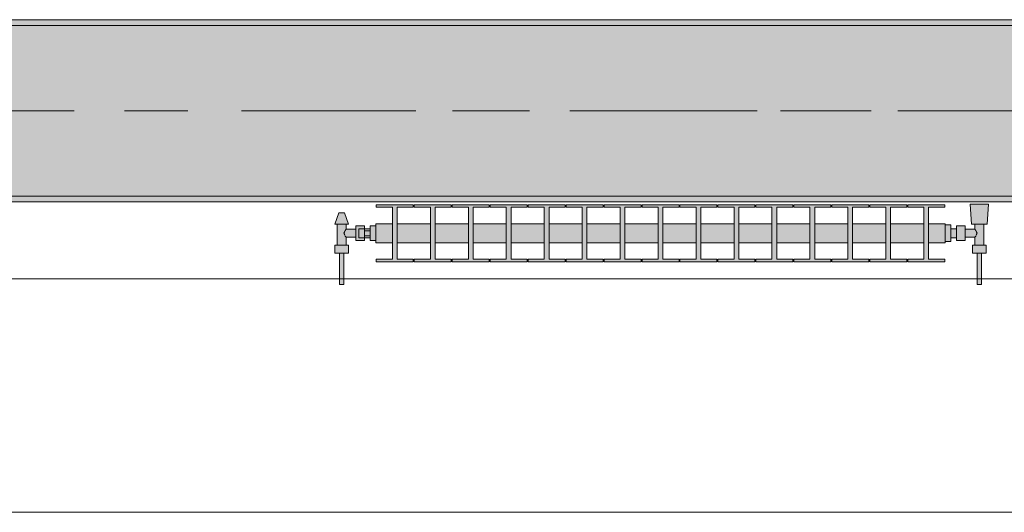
# Model space of a CAD drawing. Header units: metres. Extents: x -3.6 to 84.5, y -11 to 16.8.
# Tile 35 of 228: x 8.384 to 10.114, y -0.155 to 0.71. Entities that reach past the tile are written whole.
import ezdxf

# ---------------------------------------------------------------- set-up
doc = ezdxf.new("R2010")
doc.units = ezdxf.units.M
doc.header["$MEASUREMENT"] = 0
doc.linetypes.add('Achse', pattern=[0.2, 0.1, -0.05, 0, -0.05])
doc.linetypes.add('Strichlinie doppelt', pattern=[0.546806, 0.264583, -0.105833, 0.070556, -0.105833])
for name, color, linetype in [('451 - Universal.Achsen Raster', 7, 'Continuous'), ('604 - Struktur.Wand Aussen', 7, 'Continuous'), ('608 - Struktur.Träger', 7, 'Continuous'), ('801 - HKLSE.Heizung_ Klima_ Lüftung', 7, 'Continuous')]:
    doc.layers.add(name, color=color, linetype=linetype)
pattern_1 = [(45, (0, 0), (-0.01767767, 0.01767767), [0, -0.025])]

msp = doc.modelspace()

# ---------------------------------------------------------------- hatches: boundary and pattern name
at = {"layer": '608 - Struktur.Träger', "linetype": 'Continuous', "lineweight": 0, "true_color": 0x000000}
h = msp.add_hatch(dxfattribs=at)
h.set_pattern_fill('Gips_0001', color=18, style=0, pattern_type=2)
h.set_pattern_definition(pattern_1)
h.paths.add_polyline_path([(7.89, 0.7), (11.17, 0.7), (11.17, 0.71), (7.89, 0.71)])
h = msp.add_hatch(dxfattribs=at)
h.set_pattern_fill('Beton__Stahlbeton_0001', color=18, style=0, pattern_type=2)
h.set_pattern_definition([(45, (0, 0), (-0.08485281, 0.08485281), []), (45, (-0.04243, 0.04243), (-0.08485281, 0.08485281), [0.09, -0.03])])
h.paths.add_polyline_path([(0.69, 0.7), (0.38, 0.7), (0.38, 0.4), (0.69, 0.4), (3.97, 0.4), (4.29, 0.4), (7.57, 0.4), (7.89, 0.4), (11.17, 0.4), (11.49, 0.4), (14.77, 0.4), (15.09, 0.4), (18.37, 0.4), (18.69, 0.4), (21.97, 0.4), (22.29, 0.4), (25.57, 0.4), (25.89, 0.4), (29.17, 0.4), (29.49, 0.4), (32.77, 0.4), (33.09, 0.4), (36.37, 0.4), (36.69, 0.4), (39.97, 0.4), (40.29, 0.4), (43.57, 0.4), (43.89, 0.4), (47.17, 0.4), (47.49, 0.4), (50.77, 0.4), (51.09, 0.4), (54.37, 0.4), (54.69, 0.4), (57.97, 0.4), (58.29, 0.4), (61.57, 0.4), (61.88, 0.4), (61.88, 0.7), (61.57, 0.7), (58.29, 0.7), (57.97, 0.7), (54.69, 0.7), (54.37, 0.7), (51.09, 0.7), (50.77, 0.7), (47.49, 0.7), (47.17, 0.7), (43.89, 0.7), (43.57, 0.7), (40.29, 0.7), (39.9, 0.7), (36.69, 0.7), (36.37, 0.7), (33.09, 0.7), (32.77, 0.7), (29.49, 0.7), (29.17, 0.7), (25.89, 0.7), (25.57, 0.7), (22.29, 0.7), (21.97, 0.7), (18.69, 0.7), (18.37, 0.7), (15.09, 0.7), (14.77, 0.7), (11.49, 0.7), (11.17, 0.7), (7.89, 0.7), (7.57, 0.7), (4.29, 0.7), (3.97, 0.7)])
h = msp.add_hatch(dxfattribs=at)
h.set_pattern_fill('Gips_0001', color=18, style=0, pattern_type=2)
h.set_pattern_definition(pattern_1)
h.paths.add_polyline_path([(7.89, 0.4), (7.89, 0.39), (11.17, 0.39), (11.17, 0.4)])
at = {"layer": '801 - HKLSE.Heizung_ Klima_ Lüftung', "linetype": 'Continuous', "lineweight": 0, "true_color": 0x3a3a3a}
for points in [[(10.01, 0.3183), (10.01, 0.3517), (9.9808, 0.3517), (9.9808, 0.3808), (10.0092, 0.3808), (10.0092, 0.385), (9.9442, 0.385), (9.9442, 0.3808), (9.9725, 0.3808), (9.9725, 0.3517), (9.9142, 0.3517), (9.9142, 0.3808), (9.9425, 0.3808), (9.9425, 0.385), (9.8775, 0.385), (9.8775, 0.3808), (9.9058, 0.3808), (9.9058, 0.3517), (9.8475, 0.3517), (9.8475, 0.3808), (9.8758, 0.3808), (9.8758, 0.385), (9.8108, 0.385), (9.8108, 0.3808), (9.8392, 0.3808), (9.8392, 0.3517), (9.7808, 0.3517), (9.7808, 0.3808), (9.8092, 0.3808), (9.8092, 0.385), (9.7442, 0.385), (9.7442, 0.3808), (9.7725, 0.3808), (9.7725, 0.3517), (9.7142, 0.3517), (9.7142, 0.3808), (9.7425, 0.3808), (9.7425, 0.385), (9.6775, 0.385), (9.6775, 0.3808), (9.7058, 0.3808), (9.7058, 0.3517), (9.6475, 0.3517), (9.6475, 0.3808), (9.6758, 0.3808), (9.6758, 0.385), (9.6108, 0.385), (9.6108, 0.3808), (9.6392, 0.3808), (9.6392, 0.3517), (9.5808, 0.3517), (9.5808, 0.3808), (9.6092, 0.3808), (9.6092, 0.385), (9.5442, 0.385), (9.5442, 0.3808), (9.5725, 0.3808), (9.5725, 0.3517), (9.5142, 0.3517), (9.5142, 0.3808), (9.5425, 0.3808), (9.5425, 0.385), (9.4775, 0.385), (9.4775, 0.3808), (9.5058, 0.3808), (9.5058, 0.3517), (9.4475, 0.3517), (9.4475, 0.3808), (9.4758, 0.3808), (9.4758, 0.385), (9.4108, 0.385), (9.4108, 0.3808), (9.4392, 0.3808), (9.4392, 0.3517), (9.3808, 0.3517), (9.3808, 0.3808), (9.4092, 0.3808), (9.4092, 0.385), (9.3442, 0.385), (9.3442, 0.3808), (9.3725, 0.3808), (9.3725, 0.3517), (9.3142, 0.3517), (9.3142, 0.3808), (9.3425, 0.3808), (9.3425, 0.385), (9.2775, 0.385), (9.2775, 0.3808), (9.3058, 0.3808), (9.3058, 0.3517), (9.2475, 0.3517), (9.2475, 0.3808), (9.2758, 0.3808), (9.2758, 0.385), (9.2108, 0.385), (9.2108, 0.3808), (9.2392, 0.3808), (9.2392, 0.3517), (9.1808, 0.3517), (9.1808, 0.3808), (9.2092, 0.3808), (9.2092, 0.385), (9.1442, 0.385), (9.1442, 0.3808), (9.1725, 0.3808), (9.1725, 0.3517), (9.1142, 0.3517), (9.1142, 0.3808), (9.1425, 0.3808), (9.1425, 0.385), (9.0775, 0.385), (9.0775, 0.3808), (9.1058, 0.3808), (9.1058, 0.3517), (9.0475, 0.3517), (9.0475, 0.3808), (9.0758, 0.3808), (9.0758, 0.385), (9.0108, 0.385), (9.0108, 0.3808), (9.0392, 0.3808), (9.0392, 0.3517), (9.01, 0.3517), (9.01, 0.3183), (9.0392, 0.3183), (9.0392, 0.2892), (9.0108, 0.2892), (9.0108, 0.285), (9.0758, 0.285), (9.0758, 0.2892), (9.0475, 0.2892), (9.0475, 0.3183), (9.1058, 0.3183), (9.1058, 0.2892), (9.0775, 0.2892), (9.0775, 0.285), (9.1425, 0.285), (9.1425, 0.2892), (9.1142, 0.2892), (9.1142, 0.3183), (9.1725, 0.3183), (9.1725, 0.2892), (9.1442, 0.2892), (9.1442, 0.285), (9.2092, 0.285), (9.2092, 0.2892), (9.1808, 0.2892), (9.1808, 0.3183), (9.2392, 0.3183), (9.2392, 0.2892), (9.2108, 0.2892), (9.2108, 0.285), (9.2758, 0.285), (9.2758, 0.2892), (9.2475, 0.2892), (9.2475, 0.3183), (9.3058, 0.3183), (9.3058, 0.2892), (9.2775, 0.2892), (9.2775, 0.285), (9.3425, 0.285), (9.3425, 0.2892), (9.3142, 0.2892), (9.3142, 0.3183), (9.3725, 0.3183), (9.3725, 0.2892), (9.3442, 0.2892), (9.3442, 0.285), (9.4092, 0.285), (9.4092, 0.2892), (9.3808, 0.2892), (9.3808, 0.3183), (9.4392, 0.3183), (9.4392, 0.2892), (9.4108, 0.2892), (9.4108, 0.285), (9.4758, 0.285), (9.4758, 0.2892), (9.4475, 0.2892), (9.4475, 0.3183), (9.5058, 0.3183), (9.5058, 0.2892), (9.4775, 0.2892), (9.4775, 0.285), (9.5425, 0.285), (9.5425, 0.2892), (9.5142, 0.2892), (9.5142, 0.3183), (9.5725, 0.3183), (9.5725, 0.2892), (9.5442, 0.2892), (9.5442, 0.285), (9.6092, 0.285), (9.6092, 0.2892), (9.5808, 0.2892), (9.5808, 0.3183), (9.6392, 0.3183), (9.6392, 0.2892), (9.6108, 0.2892), (9.6108, 0.285), (9.6758, 0.285), (9.6758, 0.2892), (9.6475, 0.2892), (9.6475, 0.3183), (9.7058, 0.3183), (9.7058, 0.2892), (9.6775, 0.2892), (9.6775, 0.285), (9.7425, 0.285), (9.7425, 0.2892), (9.7142, 0.2892), (9.7142, 0.3183), (9.7725, 0.3183), (9.7725, 0.2892), (9.7442, 0.2892), (9.7442, 0.285), (9.8092, 0.285), (9.8092, 0.2892), (9.7808, 0.2892), (9.7808, 0.3183), (9.8392, 0.3183), (9.8392, 0.2892), (9.8108, 0.2892), (9.8108, 0.285), (9.8758, 0.285), (9.8758, 0.2892), (9.8475, 0.2892), (9.8475, 0.3183), (9.9058, 0.3183), (9.9058, 0.2892), (9.8775, 0.2892), (9.8775, 0.285), (9.9425, 0.285), (9.9425, 0.2892), (9.9142, 0.2892), (9.9142, 0.3183), (9.9725, 0.3183), (9.9725, 0.2892), (9.9442, 0.2892), (9.9442, 0.285), (10.0092, 0.285), (10.0092, 0.2892), (9.9808, 0.2892), (9.9808, 0.3183)], [(10.01, 0.3497), (10.01, 0.3203), (10.02, 0.3203), (10.02, 0.327), (10.03, 0.327), (10.03, 0.322), (10.045, 0.322), (10.045, 0.328), (10.062, 0.328), (10.062, 0.314), (10.058, 0.314), (10.058, 0.3), (10.066, 0.3), (10.066, 0.245), (10.074, 0.245), (10.074, 0.3), (10.082, 0.3), (10.082, 0.314), (10.078, 0.314), (10.078, 0.351), (10.084, 0.351), (10.086, 0.386), (10.054, 0.386), (10.056, 0.351), (10.062, 0.351), (10.062, 0.342), (10.045, 0.342), (10.045, 0.348), (10.03, 0.348), (10.03, 0.343), (10.02, 0.343), (10.02, 0.3497)], [(9.01, 0.348), (9, 0.348), (9, 0.343), (8.99, 0.343), (8.99, 0.348), (8.975, 0.348), (8.975, 0.342), (8.958, 0.342), (8.958, 0.351), (8.962, 0.351), (8.955, 0.371), (8.945, 0.371), (8.938, 0.351), (8.942, 0.351), (8.942, 0.314), (8.938, 0.314), (8.938, 0.3), (8.946, 0.3), (8.946, 0.245), (8.954, 0.245), (8.954, 0.3), (8.962, 0.3), (8.962, 0.314), (8.958, 0.314), (8.958, 0.328), (8.975, 0.328), (8.975, 0.322), (8.99, 0.322), (8.99, 0.327), (9, 0.327), (9, 0.322), (9.01, 0.322)]]:
    msp.add_hatch(color=250, dxfattribs=at).paths.add_polyline_path(points)

# ---------------------------------------------------------------- linework, layer by layer
at = {"layer": '451 - Universal.Achsen Raster', "color": 160, "linetype": 'Strichlinie doppelt', "lineweight": 9, "true_color": 0x3232ff}
msp.add_line((64.935, 0.55), (-3.175, 0.55), dxfattribs=at)
at = {"layer": '604 - Struktur.Wand Aussen', "color": 7, "linetype": 'Continuous', "lineweight": 13}
for p, q in [((10.72, 0.255), (8.32, 0.255)), ((8.32, -0.155), (10.72, -0.155))]:
    msp.add_line(p, q, dxfattribs=at)
at = {"layer": '608 - Struktur.Träger', "color": 7, "linetype": 'Continuous', "lineweight": 13}
for p, q in [((0.38, 0.71), (61.88, 0.71)), ((11.17, 0.7), (7.89, 0.7)), ((0.38, 0.39), (61.88, 0.39))]:
    msp.add_line(p, q, dxfattribs=at)
at = {"layer": '608 - Struktur.Träger', "color": 7, "linetype": 'Continuous', "lineweight": 5}
for p, q in [((11.17, 0.71), (7.89, 0.71)), ((11.17, 0.39), (7.89, 0.39))]:
    msp.add_line(p, q, dxfattribs=at)
at = {"layer": '608 - Struktur.Träger', "color": 7, "linetype": 'Achse', "lineweight": 9}
msp.add_line((0.38, 0.55), (61.88, 0.55), dxfattribs=at)
at = {"layer": '608 - Struktur.Träger', "color": 7, "linetype": 'Continuous', "lineweight": 13, "flags": 128}
msp.add_lwpolyline([(18.69, 0.4), (18.37, 0.4), (15.09, 0.4), (14.77, 0.4), (11.49, 0.4), (11.17, 0.4), (7.89, 0.4), (7.57, 0.4), (4.29, 0.4), (3.97, 0.4), (0.69, 0.4), (0.38, 0.4)], dxfattribs=at)
at = {"layer": '801 - HKLSE.Heizung_ Klima_ Lüftung', "color": 7, "linetype": 'Continuous', "lineweight": 5, "true_color": 0xebebeb}
for p, q in [((9.0758, 0.385), (9.0108, 0.385)), ((9.0758, 0.385), (9.0108, 0.385)), ((9.0108, 0.385), (9.0108, 0.3808)), ((9.0108, 0.3808), (9.0392, 0.3808)), ((9.0392, 0.3808), (9.0392, 0.2892)), ((9.0475, 0.2892), (9.0475, 0.3808)), ((9.0475, 0.3808), (9.0758, 0.3808)), ((9.0758, 0.3808), (9.0758, 0.385)), ((9.0758, 0.3808), (9.0758, 0.385)), ((9.1425, 0.385), (9.0775, 0.385)), ((9.0775, 0.385), (9.0775, 0.3808)), ((9.1425, 0.385), (9.0775, 0.385)), ((9.0775, 0.385), (9.0775, 0.3808)), ((9.0775, 0.3808), (9.1058, 0.3808)), ((9.1058, 0.3808), (9.1058, 0.2892)), ((9.1142, 0.2892), (9.1142, 0.3808)), ((9.1142, 0.3808), (9.1425, 0.3808)), ((9.1425, 0.3808), (9.1425, 0.385)), ((9.1425, 0.3808), (9.1425, 0.385)), ((9.2092, 0.385), (9.1442, 0.385)), ((9.2092, 0.385), (9.1442, 0.385)), ((9.1442, 0.385), (9.1442, 0.3808)), ((9.1442, 0.3808), (9.1725, 0.3808)), ((9.1725, 0.3808), (9.1725, 0.2892)), ((9.1808, 0.2892), (9.1808, 0.3808)), ((9.1808, 0.3808), (9.2092, 0.3808)), ((9.2092, 0.3808), (9.2092, 0.385)), ((9.2092, 0.3808), (9.2092, 0.385)), ((9.2758, 0.385), (9.2108, 0.385)), ((9.2108, 0.385), (9.2108, 0.3808)), ((9.2758, 0.385), (9.2108, 0.385)), ((9.2108, 0.385), (9.2108, 0.3808)), ((9.2108, 0.3808), (9.2392, 0.3808)), ((9.2392, 0.3808), (9.2392, 0.2892)), ((9.2475, 0.2892), (9.2475, 0.3808)), ((9.2475, 0.3808), (9.2758, 0.3808)), ((9.2758, 0.3808), (9.2758, 0.385)), ((9.3425, 0.385), (9.2775, 0.385)), ((9.3425, 0.385), (9.2775, 0.385)), ((9.2775, 0.385), (9.2775, 0.3808)), ((9.2775, 0.3808), (9.3058, 0.3808)), ((9.3058, 0.3808), (9.3058, 0.2892)), ((9.3142, 0.2892), (9.3142, 0.3808)), ((9.3142, 0.3808), (9.3425, 0.3808)), ((9.3425, 0.3808), (9.3425, 0.385)), ((9.4092, 0.385), (9.3442, 0.385)), ((9.4092, 0.385), (9.3442, 0.385)), ((9.3442, 0.385), (9.3442, 0.3808)), ((9.3442, 0.3808), (9.3725, 0.3808)), ((9.3725, 0.3808), (9.3725, 0.2892)), ((9.3808, 0.2892), (9.3808, 0.3808)), ((9.3808, 0.3808), (9.4092, 0.3808)), ((9.4092, 0.3808), (9.4092, 0.385)), ((9.4092, 0.3808), (9.4092, 0.385)), ((9.4758, 0.385), (9.4108, 0.385)), ((9.4108, 0.385), (9.4108, 0.3808)), ((9.4758, 0.385), (9.4108, 0.385)), ((9.4108, 0.385), (9.4108, 0.3808)), ((9.4108, 0.3808), (9.4392, 0.3808)), ((9.4392, 0.3808), (9.4392, 0.2892)), ((9.4475, 0.2892), (9.4475, 0.3808)), ((9.4475, 0.3808), (9.4758, 0.3808)), ((9.4758, 0.3808), (9.4758, 0.385)), ((9.5425, 0.385), (9.4775, 0.385)), ((9.4775, 0.385), (9.4775, 0.3808)), ((9.5425, 0.385), (9.4775, 0.385)), ((9.4775, 0.385), (9.4775, 0.3808)), ((9.4775, 0.3808), (9.5058, 0.3808)), ((9.5058, 0.3808), (9.5058, 0.2892)), ((9.5142, 0.2892), (9.5142, 0.3808)), ((9.5142, 0.3808), (9.5425, 0.3808)), ((9.5425, 0.3808), (9.5425, 0.385)), ((9.6092, 0.385), (9.5442, 0.385)), ((9.6092, 0.385), (9.5442, 0.385)), ((9.5442, 0.385), (9.5442, 0.3808)), ((9.5442, 0.3808), (9.5725, 0.3808)), ((9.5725, 0.3808), (9.5725, 0.2892)), ((9.5808, 0.2892), (9.5808, 0.3808)), ((9.5808, 0.3808), (9.6092, 0.3808)), ((9.6092, 0.3808), (9.6092, 0.385)), ((9.6092, 0.3808), (9.6092, 0.385)), ((9.6758, 0.385), (9.6108, 0.385)), ((9.6758, 0.385), (9.6108, 0.385)), ((9.6108, 0.385), (9.6108, 0.3808)), ((9.6108, 0.3808), (9.6392, 0.3808)), ((9.6392, 0.3808), (9.6392, 0.2892)), ((9.6475, 0.2892), (9.6475, 0.3808)), ((9.6475, 0.3808), (9.6758, 0.3808)), ((9.6758, 0.3808), (9.6758, 0.385)), ((9.7425, 0.385), (9.6775, 0.385)), ((9.6775, 0.385), (9.6775, 0.3808)), ((9.7425, 0.385), (9.6775, 0.385)), ((9.6775, 0.385), (9.6775, 0.3808)), ((9.6775, 0.3808), (9.7058, 0.3808)), ((9.7058, 0.3808), (9.7058, 0.2892)), ((9.7142, 0.2892), (9.7142, 0.3808)), ((9.7142, 0.3808), (9.7425, 0.3808)), ((9.7425, 0.3808), (9.7425, 0.385)), ((9.7425, 0.3808), (9.7425, 0.385)), ((9.8092, 0.385), (9.7442, 0.385)), ((9.8092, 0.385), (9.7442, 0.385)), ((9.7442, 0.385), (9.7442, 0.3808)), ((9.7442, 0.3808), (9.7725, 0.3808)), ((9.7725, 0.3808), (9.7725, 0.2892)), ((9.7808, 0.2892), (9.7808, 0.3808)), ((9.7808, 0.3808), (9.8092, 0.3808)), ((9.8092, 0.3808), (9.8092, 0.385)), ((9.8758, 0.385), (9.8108, 0.385)), ((9.8108, 0.385), (9.8108, 0.3808)), ((9.8758, 0.385), (9.8108, 0.385)), ((9.8108, 0.385), (9.8108, 0.3808)), ((9.8108, 0.3808), (9.8392, 0.3808)), ((9.8392, 0.3808), (9.8392, 0.2892)), ((9.8475, 0.2892), (9.8475, 0.3808)), ((9.8475, 0.3808), (9.8758, 0.3808)), ((9.8758, 0.3808), (9.8758, 0.385)), ((9.9425, 0.385), (9.8775, 0.385)), ((9.8775, 0.385), (9.8775, 0.3808)), ((9.9425, 0.385), (9.8775, 0.385)), ((9.8775, 0.385), (9.8775, 0.3808)), ((9.8775, 0.3808), (9.9058, 0.3808)), ((9.9058, 0.3808), (9.9058, 0.2892)), ((9.9142, 0.2892), (9.9142, 0.3808)), ((9.9142, 0.3808), (9.9425, 0.3808)), ((9.9425, 0.3808), (9.9425, 0.385)), ((9.9425, 0.3808), (9.9425, 0.385)), ((10.0092, 0.385), (9.9442, 0.385)), ((10.0092, 0.385), (9.9442, 0.385)), ((9.9442, 0.385), (9.9442, 0.3808)), ((9.9442, 0.3808), (9.9725, 0.3808)), ((9.9725, 0.3808), (9.9725, 0.2892)), ((9.9808, 0.2892), (9.9808, 0.3808)), ((9.9808, 0.3808), (10.0092, 0.3808)), ((10.0092, 0.3808), (10.0092, 0.385)), ((10.0092, 0.3808), (10.0092, 0.385)), ((10.0587, 0.386), (10.054, 0.386)), ((10.054, 0.386), (10.0587, 0.386)), ((10.056, 0.351), (10.054, 0.386)), ((10.0587, 0.386), (10.07, 0.386)), ((10.07, 0.386), (10.0587, 0.386)), ((10.07, 0.386), (10.0813, 0.386)), ((10.0813, 0.386), (10.07, 0.386)), ((10.0813, 0.386), (10.086, 0.386)), ((10.086, 0.386), (10.0813, 0.386)), ((10.084, 0.351), (10.086, 0.386)), ((8.938, 0.351), (8.945, 0.371)), ((8.9465, 0.371), (8.945, 0.371)), ((8.95, 0.371), (8.9465, 0.371)), ((8.9535, 0.371), (8.95, 0.371)), ((8.955, 0.371), (8.9535, 0.371)), ((8.962, 0.351), (8.955, 0.371)), ((8.9415, 0.351), (8.938, 0.351)), ((8.95, 0.351), (8.9415, 0.351)), ((8.942, 0.314), (8.942, 0.351)), ((8.9585, 0.351), (8.95, 0.351)), ((8.958, 0.342), (8.958, 0.351)), ((8.962, 0.351), (8.9585, 0.351)), ((8.975, 0.3415), (8.975, 0.348)), ((8.975, 0.348), (8.99, 0.348)), ((8.99, 0.3415), (8.99, 0.348)), ((8.99, 0.348), (8.99, 0.343)), ((9.01, 0.348), (9, 0.348)), ((9.01, 0.348), (9, 0.348)), ((9, 0.335), (9, 0.348)), ((9.01, 0.348), (9, 0.348)), ((9.01, 0.348), (9, 0.348)), ((9.01, 0.3468), (9.01, 0.3517)), ((9.0392, 0.3517), (9.01, 0.3517)), ((9.01, 0.335), (9.01, 0.3468)), ((9.1058, 0.3517), (9.0475, 0.3517)), ((9.1725, 0.3517), (9.1142, 0.3517)), ((9.2392, 0.3517), (9.1808, 0.3517)), ((9.3058, 0.3517), (9.2475, 0.3517)), ((9.3725, 0.3517), (9.3142, 0.3517)), ((9.4392, 0.3517), (9.3808, 0.3517)), ((9.5058, 0.3517), (9.4475, 0.3517)), ((9.5725, 0.3517), (9.5142, 0.3517)), ((9.6392, 0.3517), (9.5808, 0.3517)), ((9.7058, 0.3517), (9.6475, 0.3517)), ((9.7725, 0.3517), (9.7142, 0.3517)), ((9.8392, 0.3517), (9.7808, 0.3517)), ((9.9058, 0.3517), (9.8475, 0.3517)), ((9.9725, 0.3517), (9.9142, 0.3517)), ((10.01, 0.3517), (9.9808, 0.3517)), ((10.01, 0.3468), (10.01, 0.3517)), ((10.02, 0.3497), (10.01, 0.3497)), ((10.02, 0.3497), (10.01, 0.3497)), ((10.02, 0.3497), (10.01, 0.3497)), ((10.02, 0.3497), (10.01, 0.3497)), ((10.01, 0.335), (10.01, 0.3468)), ((10.02, 0.335), (10.02, 0.3497)), ((10.02, 0.335), (10.02, 0.3497)), ((10.03, 0.3415), (10.03, 0.348)), ((10.045, 0.348), (10.03, 0.348)), ((10.045, 0.3415), (10.045, 0.348)), ((10.056, 0.351), (10.0601, 0.351)), ((10.0601, 0.351), (10.07, 0.351)), ((10.062, 0.342), (10.062, 0.351)), ((10.07, 0.351), (10.0799, 0.351)), ((10.078, 0.314), (10.078, 0.351)), ((10.0799, 0.351), (10.084, 0.351)), ((8.9539, 0.335), (8.9553, 0.3379)), ((8.9553, 0.3321), (8.9539, 0.335)), ((8.9558, 0.3389), (8.9563, 0.3399)), ((8.9563, 0.3301), (8.9558, 0.3311)), ((8.9563, 0.3399), (8.958, 0.342)), ((8.958, 0.328), (8.9563, 0.3301)), ((8.958, 0.342), (8.975, 0.342)), ((8.975, 0.3285), (8.975, 0.3415)), ((8.98, 0.3407), (8.98, 0.343)), ((8.99, 0.343), (8.98, 0.343)), ((8.98, 0.335), (8.98, 0.3407)), ((8.98, 0.3293), (8.98, 0.335)), ((8.98, 0.327), (8.98, 0.3293)), ((8.99, 0.3407), (8.99, 0.343)), ((8.99, 0.3407), (8.99, 0.343)), ((8.99, 0.343), (9, 0.343)), ((8.99, 0.3393), (8.99, 0.3415)), ((8.99, 0.335), (8.99, 0.3407)), ((8.99, 0.3393), (8.99, 0.3407)), ((8.99, 0.335), (8.99, 0.3393)), ((9, 0.3393), (8.99, 0.3393)), ((8.99, 0.3307), (8.99, 0.335)), ((8.99, 0.3293), (8.99, 0.335)), ((9, 0.3307), (8.99, 0.3307)), ((8.99, 0.3285), (8.99, 0.3307)), ((8.99, 0.3293), (8.99, 0.3307)), ((8.99, 0.327), (8.99, 0.3293)), ((8.99, 0.327), (8.99, 0.3293)), ((9, 0.322), (9, 0.335)), ((9.01, 0.3232), (9.01, 0.335)), ((10.01, 0.3232), (10.01, 0.335)), ((10.02, 0.3407), (10.02, 0.343)), ((10.03, 0.343), (10.02, 0.343)), ((10.02, 0.335), (10.02, 0.3407)), ((10.02, 0.3203), (10.02, 0.335)), ((10.02, 0.3203), (10.02, 0.335)), ((10.02, 0.3293), (10.02, 0.335)), ((10.02, 0.327), (10.02, 0.3293)), ((10.03, 0.3285), (10.03, 0.3415)), ((10.062, 0.342), (10.045, 0.342)), ((10.045, 0.3285), (10.045, 0.3415)), ((10.0637, 0.3399), (10.062, 0.342)), ((10.062, 0.328), (10.0637, 0.3301)), ((10.0642, 0.3389), (10.0637, 0.3399)), ((10.0637, 0.3301), (10.0642, 0.3311)), ((10.0661, 0.335), (10.0647, 0.3379)), ((10.0647, 0.3321), (10.0661, 0.335)), ((8.944, 0.314), (8.938, 0.314)), ((8.938, 0.3), (8.938, 0.314)), ((8.956, 0.314), (8.944, 0.314)), ((8.962, 0.314), (8.956, 0.314)), ((8.958, 0.314), (8.958, 0.328)), ((8.958, 0.328), (8.975, 0.328)), ((8.962, 0.3), (8.962, 0.314)), ((8.975, 0.322), (8.975, 0.3285)), ((8.975, 0.322), (8.99, 0.322)), ((8.99, 0.327), (8.98, 0.327)), ((8.99, 0.322), (8.99, 0.3285)), ((8.99, 0.327), (8.99, 0.322)), ((8.99, 0.327), (9, 0.327)), ((9.01, 0.322), (9, 0.322)), ((9.01, 0.3183), (9.01, 0.3232)), ((9.0392, 0.3183), (9.01, 0.3183)), ((9.1058, 0.3183), (9.0475, 0.3183)), ((9.1725, 0.3183), (9.1142, 0.3183)), ((9.2392, 0.3183), (9.1808, 0.3183)), ((9.3058, 0.3183), (9.2475, 0.3183)), ((9.3725, 0.3183), (9.3142, 0.3183)), ((9.4392, 0.3183), (9.3808, 0.3183)), ((9.5058, 0.3183), (9.4475, 0.3183)), ((9.5725, 0.3183), (9.5142, 0.3183)), ((9.6392, 0.3183), (9.5808, 0.3183)), ((9.7058, 0.3183), (9.6475, 0.3183)), ((9.7725, 0.3183), (9.7142, 0.3183)), ((9.8392, 0.3183), (9.7808, 0.3183)), ((9.9058, 0.3183), (9.8475, 0.3183)), ((9.9725, 0.3183), (9.9142, 0.3183)), ((10.01, 0.3183), (9.9808, 0.3183)), ((10.01, 0.3183), (10.01, 0.3232)), ((10.02, 0.3203), (10.01, 0.3203)), ((10.02, 0.3203), (10.01, 0.3203)), ((10.03, 0.327), (10.02, 0.327)), ((10.03, 0.322), (10.03, 0.3285)), ((10.045, 0.322), (10.03, 0.322)), ((10.045, 0.322), (10.045, 0.3285)), ((10.062, 0.328), (10.045, 0.328)), ((10.058, 0.314), (10.064, 0.314)), ((10.058, 0.3), (10.058, 0.314)), ((10.062, 0.314), (10.062, 0.328)), ((10.064, 0.314), (10.076, 0.314)), ((10.076, 0.314), (10.082, 0.314)), ((10.082, 0.3), (10.082, 0.314)), ((8.944, 0.3), (8.938, 0.3)), ((8.956, 0.3), (8.944, 0.3)), ((8.946, 0.245), (8.946, 0.3)), ((8.9472, 0.3), (8.946, 0.3)), ((8.95, 0.3), (8.9472, 0.3)), ((8.9528, 0.3), (8.95, 0.3)), ((8.954, 0.3), (8.9528, 0.3)), ((8.954, 0.245), (8.954, 0.3)), ((8.962, 0.3), (8.956, 0.3)), ((10.058, 0.3), (10.064, 0.3)), ((10.064, 0.3), (10.076, 0.3)), ((10.066, 0.245), (10.066, 0.3)), ((10.066, 0.3), (10.0672, 0.3)), ((10.0672, 0.3), (10.07, 0.3)), ((10.07, 0.3), (10.0728, 0.3)), ((10.0728, 0.3), (10.074, 0.3)), ((10.074, 0.245), (10.074, 0.3)), ((10.076, 0.3), (10.082, 0.3)), ((9.0392, 0.2892), (9.0108, 0.2892)), ((9.0108, 0.2892), (9.0108, 0.285)), ((9.0108, 0.285), (9.0758, 0.285)), ((9.0758, 0.2892), (9.0475, 0.2892)), ((9.0758, 0.285), (9.0758, 0.2892)), ((9.0758, 0.285), (9.0758, 0.2892)), ((9.0775, 0.2892), (9.0775, 0.285)), ((9.1058, 0.2892), (9.0775, 0.2892)), ((9.0775, 0.2892), (9.0775, 0.285)), ((9.0775, 0.285), (9.1425, 0.285)), ((9.1425, 0.2892), (9.1142, 0.2892)), ((9.1425, 0.285), (9.1425, 0.2892)), ((9.1425, 0.285), (9.1425, 0.2892)), ((9.1725, 0.2892), (9.1442, 0.2892)), ((9.1442, 0.2892), (9.1442, 0.285)), ((9.1442, 0.285), (9.2092, 0.285)), ((9.2092, 0.2892), (9.1808, 0.2892)), ((9.2092, 0.285), (9.2092, 0.2892)), ((9.2092, 0.285), (9.2092, 0.2892)), ((9.2108, 0.2892), (9.2108, 0.285)), ((9.2392, 0.2892), (9.2108, 0.2892)), ((9.2108, 0.2892), (9.2108, 0.285)), ((9.2108, 0.285), (9.2758, 0.285)), ((9.2758, 0.2892), (9.2475, 0.2892)), ((9.2758, 0.285), (9.2758, 0.2892)), ((9.3058, 0.2892), (9.2775, 0.2892)), ((9.2775, 0.2892), (9.2775, 0.285)), ((9.2775, 0.285), (9.3425, 0.285)), ((9.3425, 0.2892), (9.3142, 0.2892)), ((9.3425, 0.285), (9.3425, 0.2892)), ((9.3725, 0.2892), (9.3442, 0.2892)), ((9.3442, 0.2892), (9.3442, 0.285)), ((9.3442, 0.285), (9.4092, 0.285)), ((9.4092, 0.2892), (9.3808, 0.2892)), ((9.4092, 0.285), (9.4092, 0.2892)), ((9.4092, 0.285), (9.4092, 0.2892)), ((9.4108, 0.2892), (9.4108, 0.285)), ((9.4392, 0.2892), (9.4108, 0.2892)), ((9.4108, 0.2892), (9.4108, 0.285)), ((9.4108, 0.285), (9.4758, 0.285)), ((9.4758, 0.2892), (9.4475, 0.2892)), ((9.4758, 0.285), (9.4758, 0.2892)), ((9.4775, 0.2892), (9.4775, 0.285)), ((9.5058, 0.2892), (9.4775, 0.2892)), ((9.4775, 0.2892), (9.4775, 0.285)), ((9.4775, 0.285), (9.5425, 0.285)), ((9.5425, 0.2892), (9.5142, 0.2892)), ((9.5425, 0.285), (9.5425, 0.2892)), ((9.5725, 0.2892), (9.5442, 0.2892)), ((9.5442, 0.2892), (9.5442, 0.285)), ((9.5442, 0.285), (9.6092, 0.285)), ((9.6092, 0.2892), (9.5808, 0.2892)), ((9.6092, 0.285), (9.6092, 0.2892)), ((9.6092, 0.285), (9.6092, 0.2892)), ((9.6392, 0.2892), (9.6108, 0.2892)), ((9.6108, 0.2892), (9.6108, 0.285)), ((9.6108, 0.285), (9.6758, 0.285)), ((9.6758, 0.2892), (9.6475, 0.2892)), ((9.6758, 0.285), (9.6758, 0.2892)), ((9.6775, 0.2892), (9.6775, 0.285)), ((9.7058, 0.2892), (9.6775, 0.2892)), ((9.6775, 0.2892), (9.6775, 0.285)), ((9.6775, 0.285), (9.7425, 0.285)), ((9.7425, 0.2892), (9.7142, 0.2892)), ((9.7425, 0.285), (9.7425, 0.2892)), ((9.7425, 0.285), (9.7425, 0.2892)), ((9.7725, 0.2892), (9.7442, 0.2892)), ((9.7442, 0.2892), (9.7442, 0.285)), ((9.7442, 0.285), (9.8092, 0.285)), ((9.8092, 0.2892), (9.7808, 0.2892)), ((9.8092, 0.285), (9.8092, 0.2892)), ((9.8108, 0.2892), (9.8108, 0.285)), ((9.8392, 0.2892), (9.8108, 0.2892)), ((9.8108, 0.2892), (9.8108, 0.285)), ((9.8108, 0.285), (9.8758, 0.285)), ((9.8758, 0.2892), (9.8475, 0.2892)), ((9.8758, 0.285), (9.8758, 0.2892)), ((9.8775, 0.2892), (9.8775, 0.285)), ((9.9058, 0.2892), (9.8775, 0.2892)), ((9.8775, 0.2892), (9.8775, 0.285)), ((9.8775, 0.285), (9.9425, 0.285)), ((9.9425, 0.2892), (9.9142, 0.2892)), ((9.9425, 0.285), (9.9425, 0.2892)), ((9.9425, 0.285), (9.9425, 0.2892)), ((9.9725, 0.2892), (9.9442, 0.2892)), ((9.9442, 0.2892), (9.9442, 0.285)), ((9.9442, 0.285), (10.0092, 0.285)), ((10.0092, 0.2892), (9.9808, 0.2892)), ((10.0092, 0.285), (10.0092, 0.2892)), ((10.0092, 0.285), (10.0092, 0.2892)), ((8.9472, 0.245), (8.946, 0.245)), ((8.95, 0.245), (8.9472, 0.245)), ((8.9528, 0.245), (8.95, 0.245)), ((8.954, 0.245), (8.9528, 0.245)), ((10.066, 0.245), (10.0672, 0.245)), ((10.0672, 0.245), (10.07, 0.245)), ((10.07, 0.245), (10.0728, 0.245)), ((10.0728, 0.245), (10.074, 0.245))]:
    msp.add_line(p, q, dxfattribs=at)

doc.saveas('drawing.dxf')
